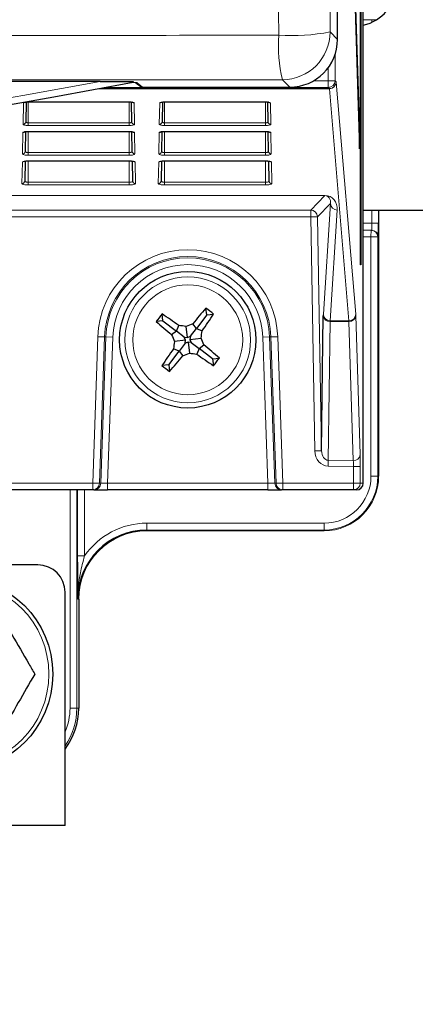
# Paper-space layout 'Blatt3' of a CAD drawing. Header units: millimetres. Extents: x 5 to 418, y 2 to 292.
# Tile 13 of 54: x 122 to 131, y 115 to 139. Entities that reach past the tile are written whole.
import ezdxf

# ---------------------------------------------------------------- set-up
doc = ezdxf.new("R2010")
doc.units = ezdxf.units.MM
doc.layers.add('SLD-0', color=7, linetype='Continuous')
doc.styles.add('SLDTEXTSTYLE0', font='TXT', dxfattribs={"width": 0.605})
doc.dimstyles.new('SLDDIMSTYLE0', dxfattribs={"dimtxt": 3.5, "dimasz": 3.302, "dimexe": 0, "dimexo": 0.0625, "dimgap": 0.875, "dimtad": 1, "dimlfac": 3, "dimrnd": 1e-09, "dimzin": 12, "dimdsep": 46, "dimtxsty": 'SLDTEXTSTYLE0', "dimsah": 1, "dimcen": 0.09, "dimadec": 0, "dimazin": 3, "dimtfac": 1, "dimtofl": 0, "dimtmove": 0, "dimatfit": 3, "dimfxl": 1, "dimfrac": 2, "dimtolj": 1, "dimtzin": 12, "dimarcsym": 0})

# ---------------------------------------------------------------- blocks, each defined once
blk = doc.blocks.new('_D_12')
at = {"layer": 'SLD-0', "color": 7}
for p, q in [((116.5, 244.882), (150.333, 244.882)), ((149.333, 244.882), (149.333, 85.716)), ((122.166, 85.716), (150.333, 85.716))]:
    blk.add_line(p, q, dxfattribs=at)
for centre, start, end in [((146.647, 165.943), 63.4349, 116.5651), ((146.647, 164.655), 243.4349, 296.5651)]:
    blk.add_arc(centre, 6.006, start, end, dxfattribs=at)
for points in [[(149.333, 244.882), (148.825, 241.58), (149.841, 241.58)], [(149.333, 85.716), (149.841, 89.018), (148.825, 89.018)]]:
    blk.add_solid(points, dxfattribs=at)
at = {"layer": 'SLD-0', "color": 7, "insert": (144.821, 159.284), "char_height": 3.5, "attachment_point": 1, "rotation": 90, "style": 'SLDTEXTSTYLE0'}
blk.add_mtext('477,5', dxfattribs=at)

psp = doc.layouts.new('Blatt3')

# ---------------------------------------------------------------- linework, layer by layer
at = {"color": 7, "linetype": 'Continuous', "lineweight": 25}
for p, q in [((129.4938, 138.555), (129.4938, 237.877)), ((130.0573, 133.0492), (130.0573, 233.0492)), ((130.0652, 233.0492), (130.0652, 133.0492)), ((130.124, 127.7159), (130.124, 232.816)), ((130.0376, 136.2578), (129.5324, 152.5087)), ((129.5286, 152.1334), (130.0337, 135.8825)), ((123.6944, 137.5281), (62.6382, 137.5281)), ((124.5642, 137.4949), (124.6845, 137.4023)), ((124.7252, 137.3885), (128.3273, 137.3885)), ((121.8791, 137.0235), (121.8707, 136.5426)), ((121.933, 137.0268), (124.3997, 137.0268)), ((124.4619, 136.5426), (124.4536, 137.0235)), ((125.2124, 137.0235), (125.204, 136.5426)), ((125.2663, 137.0268), (127.733, 137.0268)), ((127.7953, 136.5426), (127.7869, 137.0235)), ((121.8665, 136.3022), (121.8581, 135.8199)), ((121.933, 136.3068), (124.3997, 136.3068)), ((124.3997, 136.3068), (124.3997, 136.3082)), ((124.4746, 135.8199), (124.4661, 136.3023)), ((125.1998, 136.3022), (125.1914, 135.8199)), ((125.2663, 136.3068), (127.733, 136.3068)), ((127.8079, 135.8199), (127.7995, 136.3023)), ((130.0376, 136.2578), (130.0225, 136.2424)), ((130.0337, 135.8825), (130.0376, 136.2578)), ((121.8539, 135.581), (121.8455, 135.0972)), ((121.933, 135.5868), (124.3997, 135.5868)), ((124.3997, 135.5868), (124.3997, 135.5882)), ((124.4872, 135.0972), (124.4787, 135.5809)), ((125.1872, 135.581), (125.1788, 135.0972)), ((125.2663, 135.5868), (125.2663, 135.5882)), ((125.2663, 135.5868), (127.733, 135.5868)), ((127.8205, 135.0972), (127.8121, 135.5809)), ((130.124, 134.3826), (131.9166, 134.3826)), ((130.4996, 134.3826), (130.4996, 127.8825)), ((130.124, 133.8991), (130.3155, 133.8958)), ((130.3155, 133.8958), (130.33, 133.8955)), ((130.0652, 133.0492), (130.0573, 133.0492)), ((125.2249, 131.6828), (125.2032, 131.8474)), ((126.2999, 131.824), (126.0459, 131.4932)), ((126.2999, 131.824), (126.2782, 131.9886)), ((126.2999, 131.824), (126.4645, 131.8456)), ((125.2249, 131.6828), (125.0602, 131.6611)), ((125.2249, 131.6828), (125.5557, 131.4288)), ((126.0459, 131.4932), (125.9551, 131.6099)), ((129.1051, 128.5063), (129.1472, 131.8024)), ((125.5557, 131.4288), (125.4389, 131.338)), ((125.5557, 131.4288), (125.6132, 131.565)), ((125.7472, 131.2818), (125.5557, 131.4288)), ((125.8258, 131.2703), (125.7902, 131.5419)), ((125.8989, 131.3017), (126.0459, 131.4932)), ((126.0459, 131.4932), (126.1822, 131.4356)), ((125.7785, 131.2087), (125.507, 131.173)), ((125.7671, 131.13), (125.6201, 130.9386)), ((125.7472, 131.2818), (125.8258, 131.2703)), ((125.7785, 131.2087), (125.7472, 131.2818)), ((125.7671, 131.13), (125.7785, 131.2087)), ((125.8401, 131.1614), (125.7671, 131.13)), ((125.8258, 131.2703), (125.8989, 131.3017)), ((125.8401, 131.1614), (125.8758, 130.8899)), ((125.9188, 131.15), (125.8401, 131.1614)), ((125.8989, 131.3017), (125.8874, 131.223)), ((125.8874, 131.223), (126.159, 131.2587)), ((125.8874, 131.223), (125.9188, 131.15)), ((125.9188, 131.15), (126.1103, 131.003)), ((126.1103, 131.003), (126.2271, 131.0938)), ((125.3661, 130.6078), (125.6201, 130.9386)), ((125.6201, 130.9386), (125.4838, 130.9961)), ((125.6201, 130.9386), (125.7109, 130.8218)), ((126.1103, 131.003), (126.0527, 130.8667)), ((126.4411, 130.749), (126.1103, 131.003)), ((126.4411, 130.749), (126.6058, 130.7706)), ((126.4411, 130.749), (126.4627, 130.5843)), ((125.3661, 130.6078), (125.2014, 130.5861)), ((125.3661, 130.6078), (125.3877, 130.4431)), ((123.5078, 127.5492), (120.7553, 127.5492)), ((123.5399, 127.5492), (123.5078, 127.5492)), ((123.5399, 127.5492), (123.8734, 127.5492)), ((127.7925, 127.5492), (123.8734, 127.5492)), ((127.7925, 127.5492), (128.126, 127.5492)), ((128.1582, 127.5492), (128.126, 127.5492)), ((129.8855, 127.5492), (128.1582, 127.5492)), ((129.9543, 127.5492), (129.8855, 127.5492)), ((129.1663, 126.5493), (124.833, 126.5493)), ((122.1663, 125.7159), (64.1663, 125.7159)), ((122.833, 119.3492), (122.833, 125.0492)), ((123.1663, 124.8825), (123.1663, 122.2159)), ((122.833, 119.3492), (119.6997, 119.3492))]:
    psp.add_line(p, q, dxfattribs=at)
at = {"color": 7, "linetype": 'Continuous', "lineweight": 18}
for p, q in [((130.3358, 139.0363), (130.124, 139.0326)), ((130.4538, 139.0363), (130.3358, 139.0363)), ((130.3358, 138.9725), (130.3358, 139.0363)), ((129.3124, 138.7364), (129.4938, 138.555)), ((129.4359, 138.192), (129.4359, 137.5463)), ((129.2693, 137.5463), (129.2693, 137.8668)), ((129.2965, 137.3507), (123.6519, 137.3507)), ((123.6714, 137.3543), (129.2954, 137.3543)), ((129.2693, 137.3797), (123.8074, 137.3797)), ((124.5922, 137.4908), (124.7252, 137.3885)), ((128.3273, 137.3885), (128.1459, 137.5699)), ((128.9133, 137.5463), (129.2693, 137.5463)), ((129.2693, 137.5463), (129.4359, 137.5463)), ((129.2693, 137.5463), (129.2693, 137.3797)), ((129.2954, 137.3543), (129.2693, 137.3797)), ((129.7752, 131.6825), (129.2965, 137.3507)), ((129.4359, 137.5463), (129.462, 137.5209)), ((129.4632, 137.5137), (129.9418, 131.8455)), ((121.804, 136.4786), (121.8132, 137.0029)), ((121.933, 137.0282), (124.3997, 137.0282)), ((121.933, 137.0268), (121.933, 137.0282)), ((121.933, 137.0268), (121.933, 136.5151)), ((124.3997, 137.0268), (124.3997, 137.0282)), ((124.3997, 137.0268), (124.3997, 136.5151)), ((124.5195, 137.0029), (124.5286, 136.4786)), ((125.1374, 136.4786), (125.1465, 137.0029)), ((125.2663, 137.0282), (127.733, 137.0282)), ((125.2663, 137.0268), (125.2663, 137.0282)), ((125.2663, 137.0268), (125.2663, 136.5151)), ((127.733, 137.0268), (127.733, 137.0282)), ((127.733, 137.0268), (127.733, 136.5151)), ((127.8528, 137.0029), (127.8619, 136.4786)), ((121.933, 136.4511), (121.933, 136.5151)), ((121.933, 136.5151), (124.3997, 136.5151)), ((124.3997, 136.4511), (121.933, 136.4511)), ((124.3997, 136.4511), (124.3997, 136.5151)), ((125.2663, 136.4511), (125.2663, 136.5151)), ((125.2663, 136.5151), (127.733, 136.5151)), ((127.733, 136.4511), (125.2663, 136.4511)), ((127.733, 136.4511), (127.733, 136.5151)), ((121.7914, 135.7559), (121.8006, 136.2802)), ((121.933, 136.3082), (124.3997, 136.3082)), ((121.933, 136.3068), (121.933, 136.3082)), ((121.933, 136.3068), (121.933, 135.7897)), ((124.3997, 136.3068), (124.3997, 135.7897)), ((124.5321, 136.2802), (124.5412, 135.7559)), ((125.1248, 135.7559), (125.1339, 136.2802)), ((125.2663, 136.3082), (127.733, 136.3082)), ((125.2663, 136.3068), (125.2663, 136.3082)), ((125.2663, 136.3068), (125.2663, 135.7897)), ((127.733, 136.3068), (127.733, 136.3082)), ((127.733, 136.3068), (127.733, 135.7897)), ((127.8654, 136.2802), (127.8746, 135.7559)), ((121.933, 135.7257), (121.933, 135.7897)), ((121.933, 135.7897), (124.3997, 135.7897)), ((124.3997, 135.7257), (121.933, 135.7257)), ((124.3997, 135.7257), (124.3997, 135.7897)), ((125.2663, 135.7257), (125.2663, 135.7897)), ((125.2663, 135.7897), (127.733, 135.7897)), ((127.733, 135.7257), (125.2663, 135.7257)), ((127.733, 135.7257), (127.733, 135.7897)), ((121.7788, 135.0332), (121.788, 135.5575)), ((121.933, 135.5882), (124.3997, 135.5882)), ((121.933, 135.5868), (121.933, 135.5882)), ((121.933, 135.5868), (121.933, 135.0643)), ((124.3997, 135.5868), (124.3997, 135.0643)), ((124.5447, 135.5575), (124.5538, 135.0332)), ((125.1121, 135.0332), (125.1213, 135.5575)), ((125.2663, 135.5882), (127.733, 135.5882)), ((125.2663, 135.5868), (125.2663, 135.0643)), ((127.733, 135.5868), (127.733, 135.5882)), ((127.733, 135.5868), (127.733, 135.0643)), ((127.878, 135.5575), (127.8872, 135.0332)), ((121.933, 135.0003), (121.933, 135.0643)), ((121.933, 135.0643), (124.3997, 135.0643)), ((124.3997, 135.0003), (121.933, 135.0003)), ((124.3997, 135.0003), (124.3997, 135.0643)), ((125.2663, 135.0003), (125.2663, 135.0643)), ((125.2663, 135.0643), (127.733, 135.0643)), ((127.733, 135.0003), (125.2663, 135.0003)), ((127.733, 135.0003), (127.733, 135.0643)), ((129.1854, 134.7382), (101.3166, 134.7382)), ((101.3901, 134.7419), (129.1854, 134.7419)), ((128.8387, 134.3854), (129.1854, 134.7382)), ((129.1854, 134.7419), (129.1854, 134.7382)), ((129.3233, 134.5452), (129.0053, 134.2217)), ((129.1483, 131.8398), (129.3233, 134.5452)), ((120.6281, 134.3854), (128.8387, 134.3854)), ((128.8387, 134.3854), (128.8387, 134.2188)), ((129.0053, 134.2217), (128.8387, 134.2188)), ((129.0053, 134.2217), (129.1051, 128.5063)), ((129.4899, 134.3851), (129.3149, 131.6797)), ((130.3358, 134.0621), (130.3358, 134.3826)), ((130.4995, 134.3826), (130.4995, 134.0621)), ((130.4996, 127.8825), (130.4996, 134.3826)), ((128.8387, 134.2188), (120.6397, 134.2188)), ((128.9384, 128.5034), (128.8387, 134.2188)), ((130.124, 134.0658), (130.3358, 134.0621)), ((130.4995, 134.0621), (130.3358, 134.0621)), ((130.3126, 133.7291), (130.3155, 133.8958)), ((130.3126, 133.7291), (130.124, 133.7324)), ((130.4792, 133.7291), (130.3126, 133.7291)), ((130.3126, 127.8825), (130.3126, 133.7291)), ((130.4792, 133.7291), (130.4792, 127.8825)), ((130.4937, 133.7289), (130.4792, 133.7291)), ((129.3124, 131.661), (129.269, 128.2721)), ((129.7754, 131.6638), (129.3124, 131.661)), ((129.3149, 131.6797), (129.7752, 131.6825)), ((129.881, 128.2657), (129.7754, 131.6638)), ((129.9435, 131.8081), (130.0492, 128.4101)), ((123.5078, 127.7159), (123.6327, 131.2927)), ((123.6327, 131.2927), (123.7993, 131.2869)), ((123.7993, 131.2869), (123.6744, 127.7101)), ((123.7065, 127.7101), (123.8313, 131.2858)), ((123.8313, 131.2858), (123.7993, 131.2869)), ((123.8313, 131.2858), (123.9979, 131.28)), ((123.9979, 131.28), (123.8734, 127.7159)), ((127.8346, 131.2858), (127.6681, 131.28)), ((127.7925, 127.7159), (127.6681, 131.28)), ((127.8346, 131.2858), (127.8667, 131.2869)), ((127.8346, 131.2858), (127.9595, 127.7101)), ((128.0332, 131.2927), (127.8667, 131.2869)), ((127.9916, 127.7101), (127.8667, 131.2869)), ((128.0332, 131.2927), (128.1582, 127.7159)), ((129.1051, 128.5063), (128.9384, 128.5034)), ((129.269, 128.2721), (129.2675, 128.1277)), ((129.269, 128.2721), (129.881, 128.2657)), ((129.8855, 128.1213), (129.2675, 128.1277)), ((130.0522, 128.1213), (129.8855, 128.1213)), ((129.8855, 127.7159), (129.8855, 128.1213)), ((130.0522, 128.1213), (130.0522, 127.7159)), ((130.4792, 127.8825), (130.3126, 127.8825)), ((130.4792, 127.8825), (130.4996, 127.8825)), ((130.4996, 127.8825), (130.4996, 127.8825)), ((120.7553, 127.7159), (123.5078, 127.7159)), ((122.9531, 122.2159), (122.9531, 127.5492)), ((123.1197, 127.5492), (123.1197, 122.2159)), ((123.1402, 125.9347), (123.1402, 127.5492)), ((123.3068, 127.5492), (123.3068, 125.9347)), ((123.5078, 127.7159), (123.6744, 127.7101)), ((123.5078, 127.7159), (123.5078, 127.5492)), ((123.6744, 127.7101), (123.7065, 127.7101)), ((123.8734, 127.7159), (123.7065, 127.7101)), ((123.8734, 127.7159), (123.8734, 127.5492)), ((123.8734, 127.7159), (127.7925, 127.7159)), ((127.9595, 127.7101), (127.7925, 127.7159)), ((127.7925, 127.7159), (127.7925, 127.5492)), ((127.9595, 127.7101), (127.9916, 127.7101)), ((128.1582, 127.7159), (127.9916, 127.7101)), ((128.1582, 127.7159), (129.8855, 127.7159)), ((128.1582, 127.7159), (128.1582, 127.5492)), ((129.8855, 127.7159), (130.0522, 127.7159)), ((129.8855, 127.7159), (129.8855, 127.5492)), ((130.0522, 127.7159), (130.124, 127.7159)), ((124.833, 126.5696), (124.833, 126.7363)), ((124.833, 126.7363), (129.1663, 126.7363)), ((129.1663, 126.5696), (124.833, 126.5696)), ((124.833, 126.5696), (124.833, 126.5493)), ((124.833, 126.5493), (129.1663, 126.5493)), ((124.833, 126.5493), (124.833, 126.5492)), ((129.1663, 126.5696), (129.1663, 126.7363)), ((129.1663, 126.5493), (129.1663, 126.5696)), ((129.1663, 126.5493), (129.1663, 126.5492)), ((123.1402, 125.9347), (123.3068, 125.9347)), ((123.1663, 124.8825), (123.1459, 124.8825)), ((123.1663, 122.2159), (123.1663, 124.8825)), ((123.1663, 124.8825), (123.1663, 124.8825)), ((123.1197, 122.2159), (122.9531, 122.2159)), ((123.1197, 122.2159), (123.1663, 122.2159)), ((123.1663, 122.2159), (123.1663, 122.2159))]:
    psp.add_line(p, q, dxfattribs=at)
at = {"color": 7, "linetype": 'Continuous', "lineweight": 25, "flags": 128}
psp.add_lwpolyline([(124.5922, 137.4908), (124.5792, 137.4921), (124.5707, 137.4943)], dxfattribs=at)
at = {"color": 7, "linetype": 'Continuous', "lineweight": 25}
for centre, radius in [((125.833, 131.2159), 1.6667), ((120.1663, 123.0492), 2.3667)]:
    psp.add_circle(centre, radius, dxfattribs=at)
at = {"color": 7, "linetype": 'Continuous', "lineweight": 18}
for centre, radius in [((125.833, 131.2159), 1.5367), ((125.833, 131.2159), 1.3427), ((120.1663, 123.0492), 2.2704)]:
    psp.add_circle(centre, radius, dxfattribs=at)
at = {"color": 7, "linetype": 'Continuous', "lineweight": 25}
for centre, radius, start, end in [((129.9206, 139.8813), 0.999, 281.74917, 0.0745), ((93.1663, 301.2055), 166.6667, 259.163911, 280.836089), ((135.343, 123.9143), 12.8744, 141.96097, 143.00625), ((118.6666, 121.9181), 11.8878, 54.24257, 56.64214), ((135.1576, 124.0844), 11.8878, 138.32508, 140.72465), ((116.5352, 138.3823), 11.8878, 324.24257, 326.64214), ((118.5314, 121.7059), 12.8744, 51.96097, 53.00625), ((132.9644, 140.5405), 11.8878, 228.32508, 230.72465), ((130.6968, 119.8869), 12.6457, 112.02218, 112.83062), ((137.162, 136.0797), 12.6457, 202.02218, 202.83062), ((124.0601, 119.0151), 12.6457, 82.13659, 82.94504), ((113.6322, 132.9888), 12.6457, 352.13659, 352.94504), ((138.0338, 129.443), 12.6457, 172.13659, 172.94504), ((114.504, 126.3521), 12.6457, 22.02218, 22.83062), ((118.7015, 121.8913), 11.8878, 48.32508, 50.72465), ((135.1307, 124.0494), 11.8878, 144.24257, 146.64214), ((120.9692, 142.5449), 12.6457, 292.02218, 292.83062), ((127.6059, 143.4167), 12.6457, 262.13659, 262.94504), ((132.9994, 140.5136), 11.8878, 234.24257, 236.64214), ((116.5084, 138.3473), 11.8878, 318.32508, 320.72465), ((116.323, 138.5175), 12.8744, 321.96097, 323.00625), ((133.1346, 140.7259), 12.8744, 231.96097, 233.00625), ((124.833, 124.8825), 1.6871, 90, 180), ((122.1663, 125.0492), 0.6667, 0, 90), ((121.4997, 122.2159), 1.6666, 323.13243, 0)]:
    psp.add_arc(centre, radius, start, end, dxfattribs=at)
at = {"color": 7, "linetype": 'Continuous', "lineweight": 18}
for centre, radius, start, end in [((131.7025, 138.4116), 3.6548, 176.14485, 193.31407), ((128.373, 143.6403), 4.993, 266.35926, 280.84429), ((128.1455, 138.7369), 1.1669, 270.02044, 359.97956), ((93.1663, 301.2055), 166.5, 259.434941, 280.565059), ((129.2692, 137.5464), 0.1667, 270.02127, 359.97924), ((129.2953, 137.521), 0.1667, 270.02127, 359.97924), ((129.2976, 137.5163), 0.1656, 269.62858, 359.11482), ((121.8133, 137.0704), 0.0675, 269.87403, 306.51014), ((124.5193, 137.0704), 0.0675, 233.29071, 270.12662), ((125.1467, 137.0704), 0.0675, 269.87403, 306.51014), ((127.8526, 137.0704), 0.0675, 233.29071, 270.12662), ((121.8048, 136.5445), 0.0659, 269.33761, 358.37428), ((124.5278, 136.5445), 0.0659, 181.62572, 270.66239), ((125.1381, 136.5445), 0.0659, 269.33761, 358.37428), ((127.8612, 136.5445), 0.0659, 181.62572, 270.66239), ((121.8007, 136.3477), 0.0675, 269.86882, 308.07244), ((124.5319, 136.3477), 0.0675, 231.80296, 270.1316), ((125.1341, 136.3477), 0.0675, 269.86882, 308.07244), ((127.8652, 136.3477), 0.0675, 231.80296, 270.1316), ((121.7922, 135.8218), 0.0659, 269.33761, 358.37428), ((124.5405, 135.8218), 0.0659, 181.62572, 270.66239), ((125.1255, 135.8218), 0.0659, 269.33761, 358.37428), ((127.8738, 135.8218), 0.0659, 181.62572, 270.66239), ((121.7881, 135.625), 0.0675, 269.86318, 309.72666), ((124.5445, 135.625), 0.0675, 230.11592, 270.13737), ((125.1214, 135.625), 0.0675, 269.86318, 309.72666), ((127.8779, 135.625), 0.0675, 230.11592, 270.13737), ((121.7796, 135.0991), 0.0659, 269.33761, 358.37428), ((124.5531, 135.0991), 0.0659, 181.62572, 270.66239), ((125.1129, 135.0991), 0.0659, 269.33761, 358.37428), ((127.8864, 135.0991), 0.0659, 181.62572, 270.66239), ((129.4887, 134.5506), 0.1655, 181.86307, 270.41601), ((128.8386, 134.2187), 0.1667, 1.01985, 89.98), ((130.3126, 133.7291), 0.1667, 359.99538, 88.99574), ((130.3271, 133.7289), 0.1667, 359.99538, 88.99574), ((125.833, 131.2159), 2.2016, 2, 178), ((125.833, 131.2159), 2.035, 2, 178), ((125.833, 131.2159), 2.0029, 2, 178), ((125.833, 131.2159), 1.8362, 2, 178), ((129.3137, 131.8452), 0.1655, 181.86307, 270.41601), ((129.7762, 131.8481), 0.1656, 269.62858, 359.11482), ((129.3041, 131.8185), 0.1577, 185.85356, 272.9847), ((129.7856, 131.8221), 0.1586, 266.33242, 354.95717), ((129.8912, 128.424), 0.1586, 266.33242, 354.95717), ((129.1663, 127.8825), 1.1463, 270, 0), ((129.1663, 127.8825), 1.3129, 270, 0), ((129.1663, 127.8825), 1.3333, 270, 0), ((123.5078, 127.7159), 0.1667, 270.00417, 358.00487), ((123.5399, 127.7159), 0.1667, 270.00417, 358.00487), ((128.126, 127.7159), 0.1667, 181.99513, 269.99583), ((128.1582, 127.7159), 0.1667, 181.99513, 269.99583), ((129.8855, 127.7159), 0.1667, 270.00461, 0.00461), ((124.833, 124.8825), 1.6667, 90, 180), ((124.833, 124.8825), 1.8537, 90, 145.41581), ((121.4997, 122.2159), 1.6201, 325.38727, 0), ((121.4997, 122.2159), 1.4534, 336.5448, 0)]:
    psp.add_arc(centre, radius, start, end, dxfattribs=at)
at = {"color": 7, "linetype": 'Continuous', "lineweight": 25}
for centre, major_axis, ratio, start_param, end_param in [((128.327, 138.5553), (0.8252, -0.8252), 0.9996955, 5.4979394, 7.0684312), ((123.3592, 137.4903), (1.2333, 0), 0.0174551, 0.0226893, 0.4980226), ((124.7252, 137.4552), (0.0529, -0.0407), 0.9995904, 4.712389, 5.3682487), ((130.4937, 134.0623), (0, 0.3334), 0.0174604, 3.1412877, 4.7117794), ((129.9543, 127.7159), (0.1697, 0), 0.9822123, 4.712389, 6.2831853)]:
    psp.add_ellipse(centre, major_axis=major_axis, ratio=ratio, start_param=start_param, end_param=end_param, dxfattribs=at)
at = {"color": 7, "linetype": 'Continuous', "lineweight": 18}
for centre, major_axis, ratio, start_param, end_param in [((129.2953, 137.1876), (0, 0.1667), 0.0358974, 6.0737458, 6.265732), ((129.4619, 137.1876), (0, 0.3333), 0.0179487, 6.0737458, 6.265732), ((121.933, 137.0028), (0.1198, 0), 0.212558, 1.5707963, 3.1378825), ((124.3997, 137.0028), (0.1198, 0), 0.212558, 0.0037102, 1.5707963), ((125.2663, 137.0028), (0.1198, 0), 0.212558, 1.5707963, 3.1378825), ((127.733, 137.0028), (0.1198, 0), 0.212558, 0.0037102, 1.5707963), ((121.933, 136.4785), (0.129, 0), 0.212558, 3.1378825, 4.712389), ((124.3997, 136.4785), (0.129, 0), 0.212558, 4.712389, 6.2868955), ((125.2663, 136.4785), (0.129, 0), 0.212558, 3.1378825, 4.712389), ((127.733, 136.4785), (0.129, 0), 0.212558, 4.712389, 6.2868955), ((121.933, 136.2801), (0.1324, 0), 0.212558, 1.5707963, 3.1378825), ((124.3997, 136.2801), (0.1324, 0), 0.212558, 0.0037102, 1.5707963), ((125.2663, 136.2801), (0.1324, 0), 0.212558, 1.5707963, 3.1378825), ((127.733, 136.2801), (0.1324, 0), 0.212558, 0.0037102, 1.5707963), ((121.933, 135.7558), (0.1416, 0), 0.212558, 3.1378825, 4.712389), ((124.3997, 135.7558), (0.1416, 0), 0.212558, 4.712389, 6.2868955), ((125.2663, 135.7558), (0.1416, 0), 0.212558, 3.1378825, 4.712389), ((127.733, 135.7558), (0.1416, 0), 0.212558, 4.712389, 6.2868955), ((121.933, 135.5574), (0.145, 0), 0.212558, 1.5707963, 3.1378825), ((124.3997, 135.5574), (0.145, 0), 0.212558, 0.0037102, 1.5707963), ((125.2663, 135.5574), (0.145, 0), 0.212558, 1.5707963, 3.1378825), ((127.733, 135.5574), (0.145, 0), 0.212558, 0.0037102, 1.5707963), ((121.933, 135.0331), (0.1542, 0), 0.212558, 3.1378825, 4.712389), ((124.3997, 135.0331), (0.1542, 0), 0.212558, 4.712389, 6.2868955), ((125.2663, 135.0331), (0.1542, 0), 0.212558, 3.1378825, 4.712389), ((127.733, 135.0331), (0.1542, 0), 0.212558, 4.712389, 6.2868955), ((129.156, 134.3786), (0.1474, 0.3389), 0.8866482, 5.0982125, 6.6512589), ((129.156, 134.5417), (0.0847, 0.1847), 0.7936859, 5.0794069, 6.6324533), ((130.3271, 134.0623), (-0.0029, 0.1667), 0.0523172, 3.1397607, 4.7102524), ((129.1552, 131.5138), (-0.0058, 0.3333), 0.0174696, 0.2093257, 0.5235392), ((129.9406, 131.5195), (0, 0.3333), 0.0179465, 5.759555, 6.0737684), ((129.3218, 131.5167), (-0.0048, 0.1666), 0.0633084, 0.2080737, 0.5222871), ((129.7739, 131.5195), (0.001, 0.1667), 0.0074955, 5.7595371, 6.0737505), ((129.2717, 128.5126), (0.0049, 0.3848), 0.8660712, 1.6057138, 3.1436996), ((129.2717, 128.5126), (0.0031, 0.2405), 0.692901, 1.6057138, 3.1436996), ((129.8795, 128.1214), (-0.0017, 0.1667), 0.0358839, 4.7116444, 5.758935), ((130.0462, 128.1214), (0, 0.3334), 0.0179478, 4.712203, 5.7594935)]:
    psp.add_ellipse(centre, major_axis=major_axis, ratio=ratio, start_param=start_param, end_param=end_param, dxfattribs=at)
for points, knots in [([(128.0559, 138.6573), (128.0535, 140.7055), (128.0457, 147.5201), (128.0346, 159.109), (128.024, 173.3348), (128.0197, 182.7933), (128.0176, 187.4768)], [0, 0, 0, 0, 0.1260002, 0.4192179, 0.7124168, 1, 1, 1, 1]), ([(129.2739, 187.6103), (129.2755, 183.9212), (129.2776, 179.2068), (129.2832, 169.7251), (129.291, 159.1657), (129.3021, 147.5895), (129.31, 140.7824), (129.3124, 138.7364)], [0, 0, 0, 0, 0.2262695, 0.2891517, 0.5817051, 0.8742772, 1, 1, 1, 1]), ([(101.1497, 138.659), (101.1497, 138.659), (103.4935, 138.6554), (108.2075, 138.6501), (114.709, 138.6476), (120.6367, 138.6495), (124.889, 138.6531), (127.3596, 138.6564), (128.0559, 138.6573)], [0, 0, 0, 0, 0.0000007, 0.261989, 0.5259248, 0.7240785, 0.9222319, 1, 1, 1, 1]), ([(128.1459, 137.5699), (127.4447, 137.569), (124.9578, 137.5658), (120.6757, 137.5623), (114.707, 137.5606), (108.1618, 137.5626), (103.4228, 137.5686), (101.0641, 137.5715)], [0, 0, 0, 0, 0.0778058, 0.2759463, 0.4742902, 0.7383425, 1, 1, 1, 1]), ([(121.8707, 136.5426), (121.8714, 136.5393), (121.8729, 136.5327), (121.8851, 136.524), (121.9029, 136.5178), (121.9201, 136.5153), (121.9301, 136.5152), (121.933, 136.5151)], [0, 0, 0, 0, 0.2396726, 0.4797144, 0.7078909, 0.9161833, 1, 1, 1, 1]), ([(124.3997, 136.5151), (124.4062, 136.5154), (124.4194, 136.5159), (124.437, 136.52), (124.451, 136.5262), (124.4603, 136.534), (124.4614, 136.5398), (124.4619, 136.5426)], [0, 0, 0, 0, 0.1914359, 0.38263, 0.580509, 0.7941304, 1, 1, 1, 1]), ([(125.204, 136.5426), (125.2048, 136.5393), (125.2062, 136.5327), (125.2185, 136.524), (125.2363, 136.5178), (125.2535, 136.5153), (125.2635, 136.5152), (125.2663, 136.5151)], [0, 0, 0, 0, 0.2396726, 0.4797144, 0.7078909, 0.9161833, 1, 1, 1, 1]), ([(127.733, 136.5151), (127.7396, 136.5154), (127.7527, 136.5159), (127.7703, 136.52), (127.7844, 136.5262), (127.7937, 136.534), (127.7947, 136.5398), (127.7953, 136.5426)], [0, 0, 0, 0, 0.1914359, 0.38263, 0.580509, 0.7941304, 1, 1, 1, 1]), ([(121.8581, 135.8199), (121.8593, 135.8157), (121.8615, 135.8078), (121.8786, 135.7982), (121.9006, 135.792), (121.9201, 135.7899), (121.9307, 135.7897), (121.933, 135.7897)], [0, 0, 0, 0, 0.2783142, 0.5149699, 0.7383807, 0.945115, 1, 1, 1, 1]), ([(124.3997, 135.7897), (124.4076, 135.79), (124.4235, 135.7906), (124.4448, 135.7952), (124.4618, 135.802), (124.4727, 135.8106), (124.474, 135.8169), (124.4746, 135.8199)], [0, 0, 0, 0, 0.1940397, 0.3878726, 0.5882435, 0.8021647, 1, 1, 1, 1]), ([(125.1914, 135.8199), (125.1926, 135.8157), (125.1949, 135.8078), (125.2119, 135.7982), (125.2339, 135.792), (125.2534, 135.7899), (125.2641, 135.7897), (125.2663, 135.7897)], [0, 0, 0, 0, 0.2783142, 0.5149699, 0.7383807, 0.945115, 1, 1, 1, 1]), ([(127.733, 135.7897), (127.7409, 135.79), (127.7568, 135.7906), (127.7782, 135.7952), (127.7951, 135.802), (127.806, 135.8106), (127.8073, 135.8169), (127.8079, 135.8199)], [0, 0, 0, 0, 0.1940397, 0.3878726, 0.5882435, 0.8021647, 1, 1, 1, 1]), ([(121.8455, 135.0972), (121.8465, 135.0933), (121.8486, 135.0854), (121.8656, 135.0751), (121.8901, 135.0678), (121.9142, 135.0647), (121.9286, 135.0644), (121.933, 135.0643)], [0, 0, 0, 0, 0.2380712, 0.4723194, 0.6968042, 0.9068305, 1, 1, 1, 1]), ([(124.3997, 135.0643), (124.409, 135.0647), (124.4276, 135.0653), (124.4527, 135.0703), (124.4725, 135.0779), (124.4851, 135.0872), (124.4865, 135.094), (124.4872, 135.0972)], [0, 0, 0, 0, 0.1956773, 0.3911723, 0.5932174, 0.8072867, 1, 1, 1, 1]), ([(125.1788, 135.0972), (125.1798, 135.0933), (125.1819, 135.0854), (125.199, 135.0751), (125.2234, 135.0678), (125.2475, 135.0647), (125.2619, 135.0644), (125.2663, 135.0643)], [0, 0, 0, 0, 0.2380712, 0.4723194, 0.6968042, 0.9068305, 1, 1, 1, 1]), ([(127.733, 135.0643), (127.7423, 135.0647), (127.7609, 135.0653), (127.786, 135.0703), (127.8058, 135.0779), (127.8184, 135.0872), (127.8198, 135.094), (127.8205, 135.0972)], [0, 0, 0, 0, 0.1956773, 0.3911723, 0.5932174, 0.8072867, 1, 1, 1, 1]), ([(123.1459, 124.8825), (123.1459, 124.8841), (123.1452, 125.0966), (123.1805, 125.4499), (123.2708, 125.7965), (123.3068, 125.9347)], [0, 0, 0, 0, 0.0044098, 0.6029744, 1, 1, 1, 1])]:
    psp.add_open_spline(points, degree=3, knots=knots, dxfattribs=at)
at = {"color": 7, "linetype": 'Continuous', "lineweight": 25}
for points, knots in [([(123.6944, 137.5281), (123.8059, 137.5281), (124.0775, 137.5281), (124.3431, 137.527), (124.4997, 137.5264)], [0, 0, 0, 0, 0.4102656, 1, 1, 1, 1]), ([(124.4481, 137.5008), (124.4479, 137.5008), (124.4475, 137.5007), (124.4459, 137.5007), (124.444, 137.5006), (124.4429, 137.5006), (124.4427, 137.5006)], [0, 0, 0, 0, 0.363461, 0.7301467, 0.9301298, 1, 1, 1, 1]), ([(124.4997, 137.5264), (124.4997, 137.5199), (124.4997, 137.5115), (124.4997, 137.5108), (124.4997, 137.5107)], [0, 0, 0, 0, 0.7634503, 1, 1, 1, 1]), ([(121.8523, 137.0182), (121.8522, 137.0182), (121.8518, 137.018), (121.8559, 137.0194), (121.8658, 137.0217), (121.8844, 137.0245), (121.9083, 137.0265), (121.9256, 137.0267), (121.933, 137.0268)], [0, 0, 0, 0, 0.0443934, 0.1696034, 0.3336161, 0.547857, 0.8080421, 1, 1, 1, 1]), ([(124.3997, 137.0268), (124.4106, 137.0266), (124.4317, 137.0262), (124.4575, 137.0233), (124.4737, 137.0203), (124.4807, 137.0181), (124.481, 137.0179), (124.478, 137.0191), (124.4748, 137.0219), (124.4738, 137.0228)], [0, 0, 0, 0, 0.2335342, 0.4512307, 0.6323921, 0.7645321, 0.8654905, 0.9581526, 1, 1, 1, 1]), ([(125.1857, 137.0182), (125.1856, 137.0182), (125.1852, 137.018), (125.1892, 137.0194), (125.1991, 137.0217), (125.2177, 137.0245), (125.2416, 137.0265), (125.259, 137.0267), (125.2663, 137.0268)], [0, 0, 0, 0, 0.0443934, 0.1696034, 0.3336161, 0.547857, 0.8080421, 1, 1, 1, 1]), ([(127.733, 137.0268), (127.7439, 137.0266), (127.765, 137.0262), (127.7909, 137.0233), (127.807, 137.0203), (127.814, 137.0181), (127.8144, 137.0179), (127.8113, 137.0191), (127.8081, 137.0219), (127.8071, 137.0228)], [0, 0, 0, 0, 0.2335342, 0.4512307, 0.6323921, 0.7645321, 0.8654905, 0.9581526, 1, 1, 1, 1]), ([(121.8474, 136.3014), (121.8463, 136.3004), (121.843, 136.2974), (121.8403, 136.2964), (121.8408, 136.2966), (121.8465, 136.2985), (121.8596, 136.3015), (121.8827, 136.3047), (121.9092, 136.3065), (121.9269, 136.3067), (121.933, 136.3068)], [0, 0, 0, 0, 0.0441864, 0.1317224, 0.2198087, 0.3286378, 0.4734978, 0.6612874, 0.8845063, 1, 1, 1, 1]), ([(124.3997, 136.3068), (124.412, 136.3065), (124.436, 136.3061), (124.4656, 136.3027), (124.4837, 136.2993), (124.4917, 136.2967), (124.4915, 136.2968), (124.4914, 136.2968)], [0, 0, 0, 0, 0.2822573, 0.5468471, 0.7685733, 0.9291726, 1, 1, 1, 1]), ([(125.1807, 136.3014), (125.1796, 136.3004), (125.1763, 136.2974), (125.1736, 136.2964), (125.1741, 136.2966), (125.1798, 136.2985), (125.193, 136.3015), (125.2161, 136.3047), (125.2426, 136.3065), (125.2603, 136.3067), (125.2663, 136.3068)], [0, 0, 0, 0, 0.0441864, 0.1317224, 0.2198087, 0.3286378, 0.4734978, 0.6612874, 0.8845063, 1, 1, 1, 1]), ([(127.733, 136.3068), (127.7453, 136.3065), (127.7693, 136.3061), (127.7989, 136.3027), (127.817, 136.2993), (127.825, 136.2967), (127.8248, 136.2968), (127.8248, 136.2968)], [0, 0, 0, 0, 0.2822573, 0.5468471, 0.7685733, 0.9291726, 1, 1, 1, 1]), ([(121.8357, 135.5798), (121.8344, 135.5786), (121.8309, 135.5755), (121.8286, 135.5748), (121.8301, 135.5754), (121.8377, 135.5779), (121.8544, 135.5814), (121.8826, 135.585), (121.9112, 135.5866), (121.9288, 135.5867), (121.933, 135.5868)], [0, 0, 0, 0, 0.050391, 0.135411, 0.2260292, 0.3418632, 0.4973892, 0.6963903, 0.9277263, 1, 1, 1, 1]), ([(124.3997, 135.5868), (124.4135, 135.5865), (124.4417, 135.5859), (124.4756, 135.5819), (124.4959, 135.5776), (124.5036, 135.5751), (124.5038, 135.5745), (124.4999, 135.5773), (124.498, 135.5786)], [0, 0, 0, 0, 0.2403992, 0.4908959, 0.6759934, 0.8082826, 0.9082606, 1, 1, 1, 1]), ([(125.169, 135.5798), (125.1677, 135.5786), (125.1642, 135.5755), (125.1619, 135.5748), (125.1634, 135.5754), (125.1711, 135.5779), (125.1878, 135.5814), (125.2159, 135.585), (125.2445, 135.5866), (125.2621, 135.5867), (125.2663, 135.5868)], [0, 0, 0, 0, 0.050391, 0.135411, 0.2260292, 0.3418632, 0.4973892, 0.6963903, 0.9277263, 1, 1, 1, 1]), ([(127.733, 135.5868), (127.7468, 135.5865), (127.7751, 135.5859), (127.809, 135.5819), (127.8292, 135.5776), (127.837, 135.5751), (127.8371, 135.5745), (127.8332, 135.5773), (127.8313, 135.5786)], [0, 0, 0, 0, 0.2403992, 0.4908959, 0.6759934, 0.8082826, 0.9082606, 1, 1, 1, 1]), ([(123.1459, 124.8825), (123.1459, 124.8839), (123.1443, 125.0791), (123.1413, 125.4139), (123.1405, 125.7811), (123.1402, 125.9347)], [0, 0, 0, 0, 0.00406193, 0.58338722, 1, 1, 1, 1]), ([(121.1286, 124.7159), (121.2622, 124.4844), (121.5337, 124.0141), (121.8589, 123.451), (122.0433, 123.1315), (122.0908, 123.0492)], [0, 0, 0, 0, 0.418553, 0.8501562, 1, 1, 1, 1]), ([(122.0908, 123.0492), (121.9572, 122.8177), (121.6857, 122.3475), (121.3605, 121.7843), (121.1761, 121.4649), (121.1286, 121.3825)], [0, 0, 0, 0, 0.418553, 0.8501562, 1, 1, 1, 1])]:
    psp.add_open_spline(points, degree=3, knots=knots, dxfattribs=at)

# ---------------------------------------------------------------- dimensions: what is measured, and where the dimension line sits
at = {"layer": 'SLD-0', "color": 7}
dim = psp.add_linear_dim(base=(149.333, 85.7159), p1=(116.4997, 244.8825), p2=(122.1663, 85.7159), angle=90, text='(<>)', dimstyle='SLDDIMSTYLE0', dxfattribs=at)
dim.commit()
dim.dimension.update_dxf_attribs({"geometry": '_D_12', "text_midpoint": (149.333, 165.2992), "dimtype": 160})

doc.saveas('drawing.dxf')
